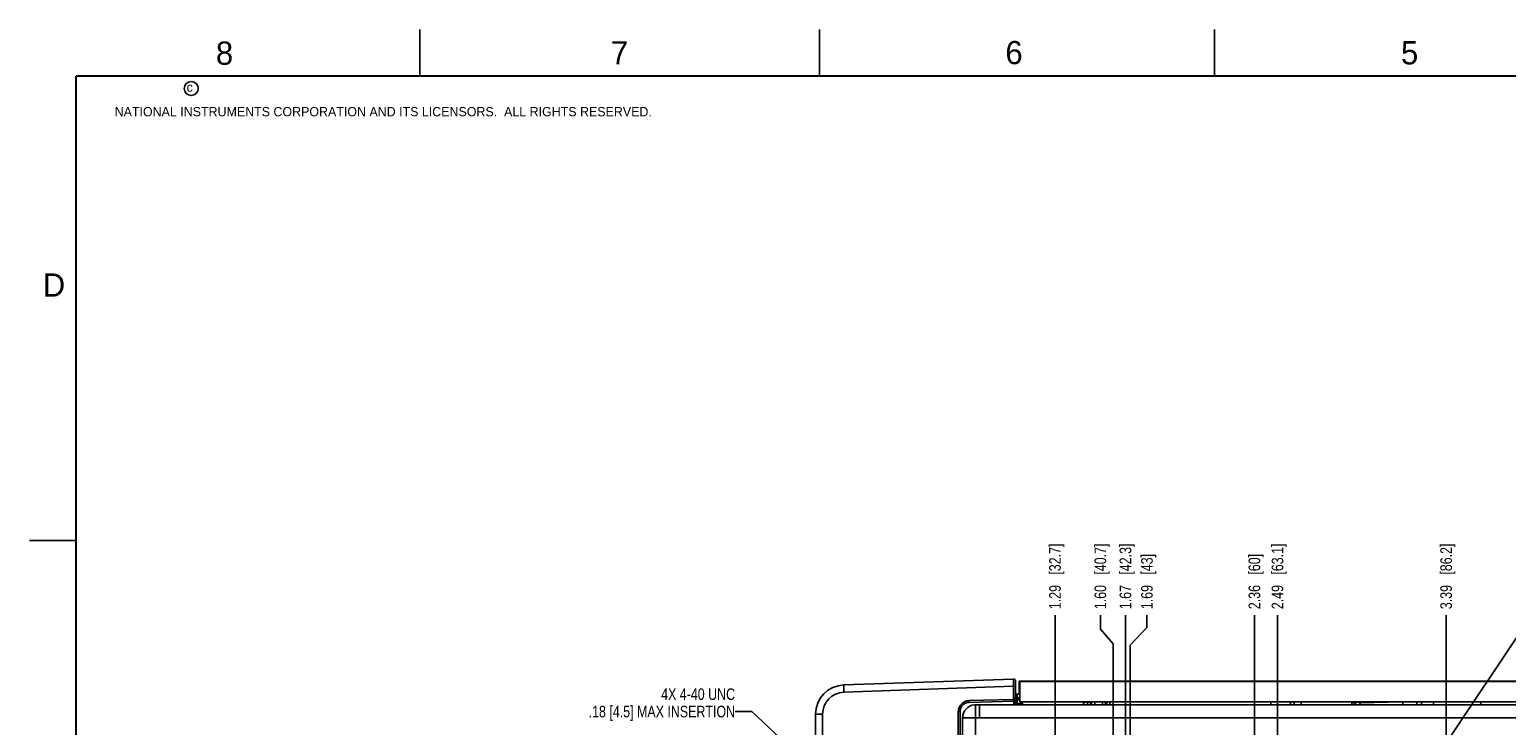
# Model space of a CAD drawing. Header units: inches. Extents: x 0 to 34, y 0 to 22.
# Tile 24 of 36: x 0 to 15.9, y 14.5 to 22. Entities that reach past the tile are written whole.
import ezdxf

# ---------------------------------------------------------------- set-up
doc = ezdxf.new("R2010")
doc.units = ezdxf.units.IN
doc.header["$LTSCALE"] = 1.87
doc.header["$MEASUREMENT"] = 0
doc.layers.get('0').update_dxf_attribs({"linetype": 'CONTINUOUS'})
for name, color, linetype in [('02___PRT_ALL_AXES', 7, 'CONTINUOUS'), ('DETAIL', 7, 'CONTINUOUS'), ('DIMENSIONS', 7, 'CONTINUOUS')]:
    doc.layers.add(name, color=color, linetype=linetype)
doc.styles.get("Standard").update_dxf_attribs({"font": 'txt', "width": 0.8})
doc.styles.add('TEXTSTYLE_2', font='txt')
doc.dimstyles.new('DIMSTYLE_1', dxfattribs={"dimtxt": 0.125, "dimasz": 0.18, "dimexe": 0.125, "dimexo": 0.0625, "dimgap": 0.03125, "dimtad": 0, "dimtih": 1, "dimtoh": 1, "dimlfac": 0.5, "dimzin": 4, "dimdsep": 46, "dimtxsty": 'STANDARD', "dimblk": '_FILLED', "dimblk1": '_FILLED', "dimblk2": '_FILLED', "dimcen": 0.09, "dimazin": 1, "dimtp": 0.001, "dimtm": 0.001, "dimtfac": 1, "dimtofl": 0, "dimtmove": 0, "dimatfit": 3, "dimldrblk": '_FILLED', "dimfxl": 1, "dimtolj": 1, "dimtzin": 4, "dimarcsym": 0})
doc.dimstyles.get("Standard").update_dxf_attribs({"dimtxt": 0.125, "dimasz": 0.18, "dimexe": 0.125, "dimexo": 0.0625, "dimgap": 0.09, "dimtad": 0, "dimtih": 1, "dimtoh": 1, "dimzin": 4, "dimdsep": 46, "dimtxsty": 'STANDARD', "dimblk": '_FILLED', "dimblk1": '_FILLED', "dimblk2": '_FILLED', "dimcen": 0.09, "dimazin": 1, "dimtol": 1, "dimtp": 0.02, "dimtm": 0.02, "dimtfac": 1, "dimtofl": 0, "dimtmove": 0, "dimatfit": 3, "dimldrblk": '_FILLED', "dimfxl": 1, "dimtolj": 1, "dimtzin": 4, "dimarcsym": 0})

# ---------------------------------------------------------------- blocks, each defined once
blk = doc.blocks.new('*D7')
at = {"layer": 'DIMENSIONS', "color": 2, "linetype": 'CONTINUOUS'}
blk.add_line((11.793, 11.809), (11.793, 15.698), dxfattribs=at)
at = {"layer": 'DIMENSIONS', "color": 2, "linetype": 'CONTINUOUS', "insert": (11.73, 15.761), "char_height": 0.125, "width": 1.125, "attachment_point": 1, "rotation": 90, "line_spacing_factor": 0.9}
blk.add_mtext('1.67{\\ftxt.shx;\\W1.000000;\\H0.125000; }[42.3]', dxfattribs=at)
blk = doc.blocks.new('_FILLED')
at = {"color": 0, "linetype": 'BYBLOCK'}
blk.add_solid([(0, 0), (-1, 0.174), (-1, -0.174)], dxfattribs=at)
blk = doc.blocks.new('*D8')
at = {"layer": 'DIMENSIONS', "color": 2, "linetype": 'CONTINUOUS'}
blk.add_line((13.18, 11.456), (13.18, 15.698), dxfattribs=at)
at = {"layer": 'DIMENSIONS', "color": 2, "linetype": 'CONTINUOUS', "insert": (13.118, 15.761), "char_height": 0.125, "width": 0.925, "attachment_point": 1, "rotation": 90, "line_spacing_factor": 0.9}
blk.add_mtext('2.36{\\ftxt.shx;\\W1.000000;\\H0.125000; }[60]', dxfattribs=at)
blk = doc.blocks.new('*D9')
at = {"layer": 'DIMENSIONS', "color": 2, "linetype": 'CONTINUOUS'}
blk.add_line((13.428, 13.899), (13.428, 15.698), dxfattribs=at)
at = {"layer": 'DIMENSIONS', "color": 2, "linetype": 'CONTINUOUS', "insert": (13.366, 15.761), "char_height": 0.125, "width": 1.125, "attachment_point": 1, "rotation": 90, "line_spacing_factor": 0.9}
blk.add_mtext('2.49{\\ftxt.shx;\\W1.000000;\\H0.125000; }[63.1]', dxfattribs=at)
blk = doc.blocks.new('*D10')
at = {"layer": 'DIMENSIONS', "color": 2, "linetype": 'CONTINUOUS'}
blk.add_line((15.243, 13.632), (15.243, 15.698), dxfattribs=at)
at = {"layer": 'DIMENSIONS', "color": 2, "linetype": 'CONTINUOUS', "insert": (15.181, 15.761), "char_height": 0.125, "width": 1.125, "attachment_point": 1, "rotation": 90, "line_spacing_factor": 0.9}
blk.add_mtext('3.39{\\ftxt.shx;\\W1.000000;\\H0.125000; }[86.2]', dxfattribs=at)
blk = doc.blocks.new('*D36')
at = {"layer": 'DIMENSIONS', "color": 2, "linetype": 'CONTINUOUS'}
for p, q in [((11.523, 15.545), (11.523, 15.698)), ((11.66, 15.387), (11.523, 15.545)), ((11.66, 13.651), (11.66, 15.387))]:
    blk.add_line(p, q, dxfattribs=at)
at = {"layer": 'DIMENSIONS', "color": 2, "linetype": 'CONTINUOUS', "insert": (11.46, 15.761), "char_height": 0.125, "width": 1.125, "attachment_point": 1, "rotation": 90, "line_spacing_factor": 0.9}
blk.add_mtext('1.60{\\ftxt.shx;\\W1.000000;\\H0.125000; }[40.7]', dxfattribs=at)
blk = doc.blocks.new('*D37')
at = {"layer": 'DIMENSIONS', "color": 2, "linetype": 'CONTINUOUS'}
for p, q in [((12.023, 15.564), (12.023, 15.698)), ((11.845, 15.375), (12.023, 15.564)), ((11.845, 14.377), (11.845, 15.375))]:
    blk.add_line(p, q, dxfattribs=at)
at = {"layer": 'DIMENSIONS', "color": 2, "linetype": 'CONTINUOUS', "insert": (11.961, 15.761), "char_height": 0.125, "width": 0.925, "attachment_point": 1, "rotation": 90, "line_spacing_factor": 0.9}
blk.add_mtext('1.69{\\ftxt.shx;\\W1.000000;\\H0.125000; }[43]', dxfattribs=at)
blk = doc.blocks.new('*D40')
at = {"layer": 'DIMENSIONS', "color": 2, "linetype": 'CONTINUOUS'}
blk.add_line((11.035, 11.921), (11.035, 15.698), dxfattribs=at)
at = {"layer": 'DIMENSIONS', "color": 2, "linetype": 'CONTINUOUS', "insert": (10.972, 15.761), "char_height": 0.125, "width": 1.125, "attachment_point": 1, "rotation": 90, "line_spacing_factor": 0.9}
blk.add_mtext('1.29{\\ftxt.shx;\\W1.000000;\\H0.125000; }[32.7]', dxfattribs=at)

msp = doc.modelspace()

# ---------------------------------------------------------------- linework, layer by layer
at = {"color": 2, "linetype": 'CONTINUOUS'}
for p, q in [((4.2, 21.5), (4.2, 22)), ((8.5, 21.5), (8.5, 22)), ((12.75, 21.5), (12.75, 22)), ((0, 16.5), (0.5, 16.5))]:
    msp.add_line(p, q, dxfattribs=at)
at = {"color": 7, "linetype": 'CONTINUOUS'}
for p, q in [((10.589, 15.009), (8.762, 14.946)), ((10.61, 14.732), (10.61, 14.99)), ((10.65, 14.845), (10.65, 14.986)), ((10.65, 14.986), (16.37, 14.986)), ((10.589, 14.931), (8.762, 14.867)), ((10.591, 14.789), (10.109, 14.777)), ((10.589, 14.789), (10.589, 14.931)), ((10.589, 14.931), (10.61, 14.931)), ((10.609, 14.805), (10.615, 14.805)), ((10.658, 14.845), (10.627, 14.845)), ((10.627, 14.845), (10.629, 14.807)), ((10.629, 14.807), (10.629, 14.805)), ((10.658, 14.807), (10.629, 14.807)), ((10.629, 14.805), (10.629, 14.786)), ((10.629, 14.805), (10.658, 14.805)), ((10.659, 14.785), (10.629, 14.785)), ((10.629, 14.785), (10.629, 14.778)), ((10.658, 14.848), (10.65, 14.848)), ((8.458, 14.631), (8.458, 8.451)), ((8.534, 14.631), (8.458, 14.631)), ((8.534, 14.631), (8.534, 8.451)), ((9.994, 14.658), (9.994, 8.424)), ((10.013, 14.658), (9.994, 14.658)), ((10.013, 8.424), (10.013, 14.658)), ((10.109, 14.757), (10.591, 14.77)), ((10.591, 14.77), (10.591, 14.732)), ((10.591, 14.77), (10.61, 14.77)), ((10.61, 14.746), (10.629, 14.746)), ((10.629, 14.778), (10.629, 14.746)), ((10.629, 14.746), (10.629, 14.732)), ((10.685, 14.745), (10.629, 14.746)), ((11.418, 14.765), (11.416, 14.762)), ((11.416, 14.732), (11.416, 14.762)), ((11.426, 14.765), (11.426, 14.732)), ((11.465, 14.765), (11.465, 14.732)), ((11.546, 14.765), (11.546, 14.732)), ((11.569, 14.765), (11.571, 14.76)), ((11.571, 14.76), (11.585, 14.733)), ((11.626, 14.765), (11.626, 14.731)), ((13.357, 14.765), (13.357, 14.732)), ((13.569, 14.732), (13.569, 14.765)), ((13.607, 14.732), (13.607, 14.765)), ((13.684, 14.765), (13.684, 14.732)), ((14.123, 14.765), (14.22, 14.762)), ((14.22, 14.765), (14.22, 14.762)), ((14.23, 14.752), (14.23, 14.732)), ((14.268, 14.752), (14.23, 14.752)), ((14.268, 14.763), (14.268, 14.753)), ((14.268, 14.763), (14.275, 14.762)), ((14.268, 14.752), (14.268, 14.732)), ((14.275, 14.762), (14.317, 14.753)), ((14.317, 14.753), (14.314, 14.765)), ((14.317, 14.753), (14.772, 14.765)), ((14.317, 14.753), (14.317, 14.732)), ((14.776, 14.765), (14.776, 14.732)), ((14.978, 14.765), (14.978, 14.732)), ((15.109, 14.765), (15.109, 14.732))]:
    msp.add_line(p, q, dxfattribs=at)
at = {"color": 3, "linetype": 'CONTINUOUS'}
for p, q in [((10.658, 14.981), (10.658, 14.765)), ((10.658, 14.981), (16.319, 14.981)), ((10.167, 14.731), (10.181, 14.731)), ((10.181, 14.732), (16.283, 14.732)), ((10.181, 14.671), (10.181, 14.731)), ((10.181, 14.67), (10.181, 14.671)), ((10.181, 14.592), (10.181, 14.67)), ((10.221, 14.732), (10.221, 14.705)), ((10.221, 14.705), (10.221, 14.725)), ((10.221, 14.674), (10.221, 14.705)), ((10.221, 14.677), (10.221, 14.668)), ((10.221, 14.642), (10.221, 14.674)), ((10.221, 14.642), (10.221, 14.631)), ((10.221, 14.631), (10.221, 14.592)), ((10.658, 14.765), (16.319, 14.765)), ((10.684, 14.732), (10.684, 14.765)), ((11.34, 14.732), (11.34, 14.765)), ((15.617, 14.732), (15.617, 14.765)), ((10.041, 8.492), (10.041, 14.592)), ((10.041, 14.592), (16.423, 14.592)), ((10.181, 8.492), (10.181, 14.592))]:
    msp.add_line(p, q, dxfattribs=at)
at = {"color": 7, "linetype": 'CONTINUOUS', "const_width": 0.02}
for points in [[(0.5, 21.5), (0.5, 0.5)], [(33.5, 21.5), (0.5, 21.5)]]:
    msp.add_lwpolyline(points, dxfattribs=at)
at = {"color": 2, "linetype": 'CONTINUOUS'}
msp.add_circle((1.74, 21.365), 0.0754, dxfattribs=at)
at = {"color": 7, "linetype": 'CONTINUOUS'}
for centre, radius, start, end in [((8.773, 14.631), 0.315, 92, 180), ((10.59, 14.99), 0.0197, 0, 92), ((8.77, 14.631), 0.236, 92.0005, 179.9995), ((10.59, 14.809), 0.0197, 271.5, 360), ((10.627, 14.865), 0.0197, 203.1281, 270), ((10.629, 14.805), 0.0197, 184.7365, 267.4768), ((10.615, 15.212), 0.407, 270.0689, 270.9699), ((10.629, 14.805), 0.0197, 234.9182, 270), ((10.612, 15.455), 0.648, 270.6627, 271.532), ((10.611, 15.499), 0.694, 270.9045, 271.5118), ((10.112, 14.658), 0.118, 91.5, 180), ((9.985, 14.786), 0.605, 358.6765, 359.3687), ((9.848, 14.789), 0.743, 358.502, 358.7087), ((6.466, 14.767), 4.917, 359.5911, 359.9332), ((11.376, 14.762), 0.0393, 0.0158, 3.5859), ((11.626, 14.731), 0.0394, 118.0345, 179.9743), ((14.219, 14.752), 0.0106, 0.0124, 88.4876), ((14.218, 14.752), 0.05, 0, 15.3162), ((14.307, 14.763), 0.0394, 177.6501, 180), ((14.307, 14.763), 0.0387, 177.6408, 179.9973)]:
    msp.add_arc(centre, radius, start, end, dxfattribs=at)
at = {"color": 3, "linetype": 'CONTINUOUS'}
msp.add_arc((10.181, 14.592), 0.14, 95.6689, 180, dxfattribs=at)
at = {"color": 7, "linetype": 'CONTINUOUS'}
for points, knots in [([(8.762, 14.867), (8.762, 14.872), (8.762, 14.882), (8.761, 14.897), (8.761, 14.91), (8.761, 14.922), (8.761, 14.93), (8.761, 14.936), (8.761, 14.939), (8.761, 14.942), (8.762, 14.944), (8.762, 14.945), (8.762, 14.946), (8.762, 14.946)], [0, 0, 0, 0, 0.194311, 0.381918, 0.554511, 0.705679, 0.829766, 0.880213, 0.922221, 0.955324, 0.979311, 0.994089, 1, 1, 1, 1]), ([(10.589, 14.931), (10.589, 14.936), (10.589, 14.946), (10.589, 14.96), (10.589, 14.974), (10.589, 14.984), (10.589, 14.991), (10.589, 14.996), (10.589, 15), (10.589, 15.003), (10.589, 15.006), (10.589, 15.008), (10.589, 15.009), (10.589, 15.009), (10.589, 15.009), (10.589, 15.009), (10.589, 15.009)], [0, 0, 0, 0, 0.194887, 0.382651, 0.555473, 0.706938, 0.772852, 0.831309, 0.881736, 0.9237, 0.956777, 0.980622, 0.989026, 0.995061, 0.998713, 1, 1, 1, 1]), ([(10.591, 14.789), (10.591, 14.789), (10.591, 14.789), (10.591, 14.788), (10.591, 14.788), (10.591, 14.786), (10.591, 14.783), (10.591, 14.781), (10.591, 14.78)], [0, 0, 0, 0, 0.018054, 0.06906, 0.152909, 0.268332, 0.585748, 1, 1, 1, 1]), ([(10.609, 14.807), (10.61, 14.807), (10.614, 14.807), (10.617, 14.807), (10.619, 14.807)], [0, 0, 0, 0, 0.316673, 1, 1, 1, 1]), ([(10.013, 14.658), (10.013, 14.671), (10.018, 14.697), (10.039, 14.729), (10.071, 14.751), (10.096, 14.757), (10.109, 14.757)], [0, 0, 0, 0, 0.25006, 0.500053, 0.75001, 1, 1, 1, 1]), ([(10.109, 14.757), (10.109, 14.759), (10.109, 14.763), (10.108, 14.768), (10.108, 14.771), (10.108, 14.773), (10.108, 14.775), (10.109, 14.776), (10.109, 14.777), (10.109, 14.777)], [0, 0, 0, 0, 0.381823, 0.555143, 0.70652, 0.830743, 0.922937, 0.979948, 1, 1, 1, 1]), ([(11.411, 14.76), (11.407, 14.76), (11.398, 14.76), (11.389, 14.761), (11.384, 14.761)], [0, 0, 0, 0, 0.425164, 1, 1, 1, 1]), ([(11.416, 14.762), (11.416, 14.762), (11.414, 14.761), (11.412, 14.761), (11.411, 14.76)], [0, 0, 0, 0, 0.33111, 1, 1, 1, 1])]:
    msp.add_open_spline(points, degree=3, knots=knots, dxfattribs=at)
for points in [[(11.384, 14.761), (11.384, 14.762), (11.384, 14.764), (11.383, 14.765)], [(11.585, 14.733), (11.585, 14.738), (11.586, 14.743), (11.588, 14.748)], [(11.588, 14.748), (11.591, 14.755), (11.596, 14.761), (11.602, 14.765)]]:
    msp.add_open_spline(points, degree=3, dxfattribs=at)
at = {"layer": '02___PRT_ALL_AXES', "color": 7, "linetype": 'CONTINUOUS'}
for p, q in [((11.345, 14.766), (11.345, 14.732)), ((11.345, 14.761), (11.384, 14.761)), ((14.927, 14.732), (14.927, 14.765)), ((14.929, 14.765), (14.929, 14.732))]:
    msp.add_line(p, q, dxfattribs=at)

# ---------------------------------------------------------------- texts
at = {"color": 2, "linetype": 'CONTINUOUS', "attachment_point": 1, "line_spacing_factor": 0.9, "style": 'TEXTSTYLE_2'}
for s, insert, char_height, width in [('8', (2.005, 21.871), 0.25, 0.25), ('7', (6.256, 21.874), 0.25, 0.25), ('6', (10.501, 21.877), 0.25, 0.25), ('5', (14.758, 21.875), 0.25, 0.25), ('c', (1.69, 21.43), 0.1, 0.1), ('NATIONAL INSTRUMENTS CORPORATION AND ITS LICENSORS.  ALL RIGHTS RESERVED.', (0.916, 21.166), 0.1, 7.3), ('D', (0.142, 19.375), 0.25, 0.25)]:
    msp.add_mtext(s, dxfattribs=dict(at, insert=insert, char_height=char_height, width=width))
at = {"layer": 'DETAIL', "color": 2, "linetype": 'CONTINUOUS', "insert": (7.592, 14.909), "char_height": 0.125, "width": 2.3, "attachment_point": 3, "line_spacing_factor": 0.9}
msp.add_mtext('4X 4-40 UNC\\P.18 [4.5] MAX INSERTION', dxfattribs=at)

# ---------------------------------------------------------------- dimensions: what is measured, and where the dimension line sits
at = {"layer": 'DIMENSIONS', "color": 2, "linetype": 'CONTINUOUS'}
for feature_location, offset, origin, picture, middle in [((11.793, 11.809), (0, 3.89), (8.458, 11.746), '*D7', (11.793, 16.323)), ((13.4284, 13.8987), (0, 1.7996), (8.4582, 13.8362), '*D9', (13.4284, 16.3233)), ((15.243, 13.632), (0, 2.066), (8.458, 13.57), '*D10', (15.243, 16.323)), ((11.66, 13.651), (-0.137, 2.047), (8.458, 13.588), '*D36', (11.523, 16.323)), ((11.035, 11.921), (0, 3.778), (8.458, 11.858), '*D40', (11.035, 16.323)), ((13.18, 11.456), (0, 4.243), (8.458, 11.393), '*D8', (13.18, 16.223)), ((11.845, 14.377), (0.179, 1.321), (8.458, 14.314), '*D37', (12.023, 16.223))]:
    dim = msp.add_ordinate_dim(feature_location=feature_location, offset=offset, dtype=1, origin=origin, dimstyle='DIMSTYLE_1', dxfattribs=at)
    dim.commit()
    dim.dimension.update_dxf_attribs({"geometry": picture, "text_midpoint": middle})

# ---------------------------------------------------------------- leaders
at = {"layer": 'DETAIL', "color": 2, "linetype": 'CONTINUOUS'}
for points in [[(13.372, 11.528), (16.206, 15.761), (16.386, 15.761)], [(10.95, 11.694), (7.772, 14.659), (7.592, 14.659)]]:
    msp.add_leader(points, dimstyle='STANDARD', override={"dimtad": 0}, dxfattribs=at)

doc.saveas('drawing.dxf')
